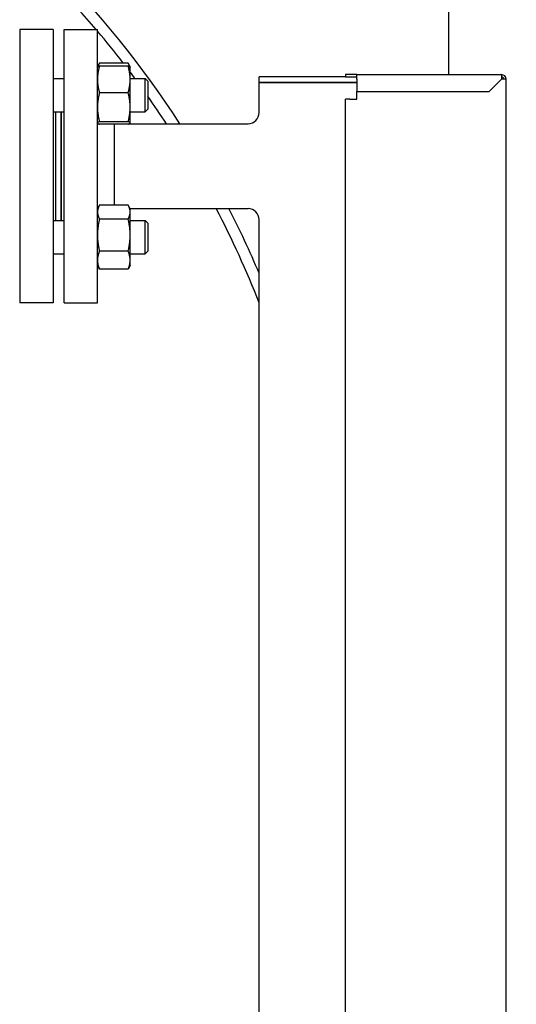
# Model space of a CAD drawing. Header units: inches. Extents: x 5 to 1128, y -85 to 748.
# Tile 125 of 256: x 257 to 268, y 298 to 320. Entities that reach past the tile are written whole.
import ezdxf

# ---------------------------------------------------------------- set-up
doc = ezdxf.new("R2010")
doc.units = ezdxf.units.IN
doc.header["$LTSCALE"] = 32
doc.header["$MEASUREMENT"] = 0
doc.layers.add('Dimension (ANSI)', color=7, linetype='Continuous', lineweight=25)
doc.layers.add('Visible (ANSI)', color=7, linetype='Continuous', lineweight=30)
doc.styles.add('Note Text (ANSI)', font='tahoma.ttf')
doc.dimstyles.new('SB Fraction-16 (ANSI)', dxfattribs={"dimscale": 32, "dimtxt": 0.125, "dimasz": 0.098425, "dimexe": 0.125, "dimexo": 0.0625, "dimgap": 0.031496, "dimtad": 0, "dimtih": 1, "dimtoh": 1, "dimdec": 4, "dimrnd": 1e-08, "dimzin": 0, "dimdsep": 46, "dimlunit": 5, "dimtxsty": 'Note Text (ANSI)', "dimcen": 0.09, "dimdle": 0.393701, "dimclrd": 256, "dimclre": 256, "dimclrt": 256, "dimadec": 0, "dimazin": 3, "dimtfac": 0.96, "dimtofl": 0, "dimtmove": 0, "dimatfit": 3, "dimfxl": 1, "dimfrac": 2, "dimtolj": 1, "dimtzin": 12, "dimlwd": -1, "dimlwe": -1, "dimarcsym": 0})

# ---------------------------------------------------------------- blocks, each defined once
blk = doc.blocks.new('*D17')
at = {"layer": 'Defpoints', "color": 0, "transparency": 16777216}
for p in [(268.182, 333.234), (244.87, 156.234), (303.64, 156.234)]:
    blk.add_point(p, dxfattribs=at)
at = {"layer": 'Dimension (ANSI)', "transparency": 16777216}
for p, q in [((270.182, 333.234), (307.64, 333.234)), ((303.64, 330.084), (303.64, 258.248)), ((303.64, 159.383), (303.64, 252.219)), ((246.87, 156.234), (307.64, 156.234))]:
    blk.add_line(p, q, dxfattribs=at)
for points in [[(303.115, 330.084), (304.164, 330.084), (303.64, 333.234)], [(303.115, 159.383), (304.164, 159.383), (303.64, 156.234)]]:
    blk.add_solid(points, dxfattribs=at)
at = {"layer": 'Dimension (ANSI)', "transparency": 16777216, "insert": (299.537, 257.24), "char_height": 4, "attachment_point": 1, "style": 'Note Text (ANSI)'}
blk.add_mtext('\\A1;177', dxfattribs=at)

msp = doc.modelspace()

# ---------------------------------------------------------------- linework, layer by layer
at = {"layer": 'Visible (ANSI)'}
for p, q in [((266.43226, 331.48367), (266.43226, 319.09617)), ((256.80976, 320.10617), (256.80976, 313.98617)), ((257.55976, 320.10617), (256.80976, 320.10617)), ((257.55976, 320.10617), (257.55976, 313.98617)), ((257.80476, 313.98617), (257.80476, 320.10617)), ((257.80476, 320.10617), (258.55476, 320.10617)), ((258.55476, 313.98617), (258.55476, 320.10617)), ((258.55476, 319.26216), (258.55558, 319.26391)), ((258.55558, 319.26391), (258.58679, 319.33085)), ((259.24368, 319.35683), (258.59985, 319.35683)), ((259.24368, 319.28738), (258.59985, 319.28738)), ((259.28795, 319.26391), (259.25673, 319.33085)), ((259.28876, 319.26216), (259.28795, 319.26391)), ((259.28876, 318.98924), (259.28876, 319.26216)), ((264.11976, 319.04617), (262.18226, 319.04617)), ((262.18226, 318.92117), (262.18226, 319.04617)), ((264.36976, 319.09617), (264.11976, 319.09617)), ((264.11976, 319.09617), (264.11976, 319.04617)), ((264.11976, 319.04617), (264.36976, 319.04617)), ((264.36976, 319.09617), (267.61976, 319.09617)), ((264.36976, 318.99617), (264.36976, 319.09617)), ((267.61976, 319.09617), (267.61976, 318.99617)), ((257.55976, 319.01216), (257.80476, 319.01216)), ((259.28876, 319.01216), (259.62226, 319.01216)), ((259.28876, 318.36599), (259.28876, 318.98924)), ((259.62226, 318.26216), (259.62226, 319.01216)), ((259.68476, 318.94966), (259.62226, 319.01216)), ((259.68476, 318.94966), (259.68476, 318.32466)), ((264.36976, 318.92117), (262.18226, 318.92117)), ((262.18226, 318.24617), (262.18226, 318.92117)), ((262.18226, 318.92117), (264.36976, 318.92117)), ((264.36976, 318.99617), (264.36976, 318.72117)), ((267.34476, 318.72117), (267.61976, 318.99617)), ((267.71976, 318.99617), (267.61976, 318.99617)), ((267.71976, 293.09617), (267.71976, 318.99617)), ((259.24368, 318.6911), (258.59985, 318.6911)), ((264.36976, 318.72117), (267.34476, 318.72117)), ((264.36976, 318.54617), (264.36976, 318.72117)), ((264.21976, 318.54617), (264.11976, 318.54617)), ((264.11976, 293.54617), (264.11976, 318.54617)), ((264.21976, 318.54617), (264.36976, 318.54617)), ((257.55976, 318.26216), (257.80476, 318.26216)), ((257.61976, 315.83018), (257.61976, 318.26216)), ((257.73976, 315.83018), (257.73976, 318.26216)), ((257.74476, 315.83018), (257.74476, 318.26216)), ((259.28876, 318.01391), (259.28876, 318.36599)), ((259.28876, 318.26216), (259.62226, 318.26216)), ((259.68476, 318.32466), (259.62226, 318.26216)), ((258.55476, 318.01216), (258.55558, 318.01041)), ((259.24368, 318.04088), (258.59985, 318.04088)), ((259.24368, 317.98694), (258.59985, 317.98694)), ((258.93476, 316.17485), (258.93476, 317.98694)), ((259.26846, 317.99617), (261.93226, 317.99617)), ((259.28795, 318.01041), (259.28131, 317.99617)), ((259.28876, 318.01216), (259.28795, 318.01041)), ((259.28876, 318.01216), (259.28876, 318.01391)), ((259.24368, 316.17485), (258.59985, 316.17485)), ((258.55476, 316.08018), (258.58679, 316.14887)), ((259.28876, 316.08018), (259.25673, 316.14887)), ((259.28131, 316.09617), (261.93226, 316.09617)), ((259.28876, 316.01829), (259.28876, 316.08018)), ((259.28876, 315.5019), (259.28876, 316.01829)), ((257.55976, 315.83018), (257.80476, 315.83018)), ((259.24368, 315.86173), (258.59985, 315.86173)), ((259.28876, 315.83018), (259.62226, 315.83018)), ((259.62226, 315.08018), (259.62226, 315.83018)), ((259.68476, 315.76768), (259.62226, 315.83018)), ((259.68476, 315.76768), (259.68476, 315.14268)), ((262.18226, 296.24617), (262.18226, 315.84617)), ((259.28876, 314.93879), (259.28876, 315.5019)), ((257.55976, 315.08018), (257.80476, 315.08018)), ((259.24368, 315.14206), (258.59985, 315.14206)), ((259.28876, 315.08018), (259.62226, 315.08018)), ((259.68476, 315.14268), (259.62226, 315.08018)), ((259.28876, 314.83018), (259.28876, 314.93879)), ((258.55476, 314.83018), (258.58679, 314.76149)), ((259.24368, 314.73551), (258.59985, 314.73551)), ((259.28876, 314.83018), (259.25673, 314.76149)), ((257.55976, 313.98617), (256.80976, 313.98617)), ((257.80476, 313.98617), (258.55476, 313.98617))]:
    msp.add_line(p, q, dxfattribs=at)
for centre, radius, start, end in [((241.93226, 306.04617), 22, 32.900503, 80.884808), ((241.93226, 306.04617), 22, 32.900503, 80.884808), ((241.93226, 306.04617), 21.75, 40.273486, 80.100487), ((241.93226, 306.04617), 21.75, 37.733122, 40.15943), ((241.93226, 306.04617), 21.75, 36.593763, 37.060461), ((267.61976, 318.99617), 0.1, 0, 90), ((267.61976, 318.99617), 0.05, 0, 90), ((241.93226, 306.04617), 21.75, 33.327594, 35.293128), ((261.93226, 318.24617), 0.25, 270, 0), ((241.93226, 306.04617), 21.75, 21.40335, 27.520695), ((241.93226, 306.04617), 22, 23.007376, 27.18198), ((241.93226, 306.04617), 22, 23.007376, 27.18198), ((261.93226, 315.84617), 0.25, 0, 90)]:
    msp.add_arc(centre, radius, start, end, dxfattribs=at)
for points, weights in [([(258.59985, 319.28738), (258.55476, 319.12761), (258.55476, 318.98924)], [1, 1.0379548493, 1]), ([(258.55558, 319.26391), (258.56067, 319.27482), (258.59985, 319.28738)], [1.00887854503, 1.03282122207, 1]), ([(258.59985, 319.35683), (258.57608, 319.31259), (258.56504, 319.27293)], [1, 1.01965956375, 1.01895290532]), ([(259.27848, 319.27293), (259.26745, 319.31259), (259.24368, 319.35683)], [1.01895290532, 1.01965956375, 1]), ([(259.28876, 318.98924), (259.28876, 319.12761), (259.24368, 319.28738)], [1, 1.0379548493, 1]), ([(259.24368, 319.28738), (259.28286, 319.27482), (259.28795, 319.26391)], [1, 1.03282122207, 1.00887854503]), ([(258.55476, 318.98924), (258.55476, 318.85088), (258.59985, 318.6911)], [1, 1.0379548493, 1]), ([(259.24368, 318.6911), (259.28876, 318.85088), (259.28876, 318.98924)], [1, 1.0379548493, 1]), ([(258.59985, 318.6911), (258.55476, 318.51688), (258.55476, 318.36599)], [1, 1.0379548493, 1]), ([(259.28876, 318.36599), (259.28876, 318.51688), (259.24368, 318.6911)], [1, 1.0379548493, 1]), ([(258.55476, 318.36599), (258.55476, 318.21511), (258.59985, 318.04088)], [1, 1.0379548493, 1]), ([(259.24368, 318.04088), (259.28876, 318.21511), (259.28876, 318.36599)], [1, 1.0379548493, 1]), ([(258.59985, 318.04088), (258.55476, 318.02643), (258.55476, 318.01391)], [1, 1.0379548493, 1]), ([(258.55476, 318.01391), (258.55476, 318.00139), (258.59985, 317.98694)], [1, 1.0379548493, 1]), ([(259.28876, 318.01391), (259.28876, 318.02643), (259.24368, 318.04088)], [1, 1.0379548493, 1]), ([(259.24368, 317.98694), (259.28876, 318.00139), (259.28876, 318.01391)], [1, 1.0379548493, 1]), ([(259.27105, 317.99617), (259.27124, 317.99687), (259.27143, 317.99756)], [1.01764945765, 1.01771792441, 1.0177828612]), ([(258.59985, 316.17485), (258.55476, 316.09095), (258.55476, 316.01829)], [1, 1.0379548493, 1]), ([(259.28876, 316.01829), (259.28876, 316.09095), (259.24368, 316.17485)], [1, 1.0379548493, 1]), ([(258.55476, 316.01829), (258.55476, 315.94563), (258.59985, 315.86173)], [1, 1.0379548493, 1]), ([(259.24368, 315.86173), (259.28876, 315.94563), (259.28876, 316.01829)], [1, 1.0379548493, 1]), ([(258.59985, 315.86173), (258.55476, 315.6689), (258.55476, 315.5019)], [1, 1.0379548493, 1]), ([(259.28876, 315.5019), (259.28876, 315.6689), (259.24368, 315.86173)], [1, 1.0379548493, 1]), ([(258.55476, 315.5019), (258.55476, 315.3349), (258.59985, 315.14206)], [1, 1.0379548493, 1]), ([(259.24368, 315.14206), (259.28876, 315.3349), (259.28876, 315.5019)], [1, 1.0379548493, 1]), ([(258.59985, 315.14206), (258.55476, 315.03313), (258.55476, 314.93879)], [1, 1.0379548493, 1]), ([(259.28876, 314.93879), (259.28876, 315.03313), (259.24368, 315.14206)], [1, 1.0379548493, 1]), ([(258.55476, 314.93879), (258.55476, 314.84445), (258.59985, 314.73551)], [1, 1.0379548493, 1]), ([(259.24368, 314.73551), (259.28876, 314.84445), (259.28876, 314.93879)], [1, 1.0379548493, 1]), ([(258.59985, 314.73551), (258.59273, 314.74876), (258.58679, 314.76149)], [1, 1.00580630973, 1.00983612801]), ([(259.25673, 314.76149), (259.25079, 314.74876), (259.24368, 314.73551)], [1.00983612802, 1.00580630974, 1])]:
    msp.add_rational_spline(points, weights, degree=2, dxfattribs=at)

# ---------------------------------------------------------------- dimensions: what is measured, and where the dimension line sits
at = {"layer": 'Dimension (ANSI)'}
dim = msp.add_linear_dim(base=(303.6395, 156.23367), p1=(268.18226, 333.23367), p2=(244.86976, 156.23367), angle=90, dimstyle='SB Fraction-16 (ANSI)', override={"dimgap": 0.031496, "dimdec": 4, "dimtol": 0, "dimlim": 0, "dimtp": 0, "dimtm": 0, "dimtdec": 2, "dimatfit": 1}, dxfattribs=at)
dim.commit()
dim.dimension.update_dxf_attribs({"geometry": '*D17', "text_midpoint": (303.6395, 255.23367), "dimtype": 160})

doc.saveas('drawing.dxf')
